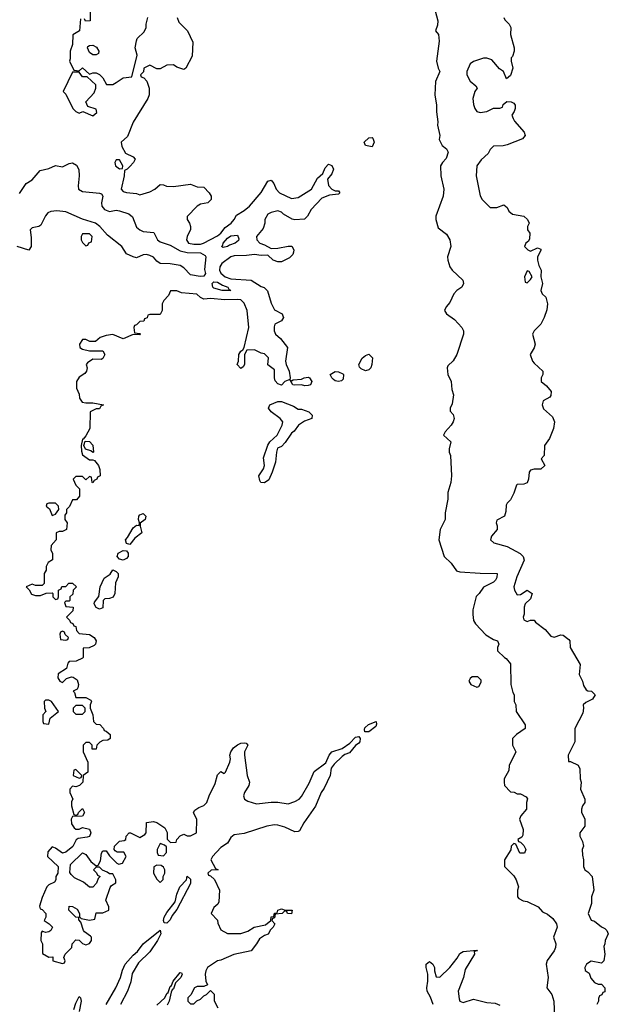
# Model space of a CAD drawing. Header units: inches. Extents: x 2601469 to 2753575, y 449403 to 582909.
# Tile 57 of 256: x 2644416 to 2647911, y 470652 to 476497. Entities that reach past the tile are written whole.
import ezdxf

# ---------------------------------------------------------------- set-up
doc = ezdxf.new("R2010")
doc.units = ezdxf.units.IN
doc.header["$MEASUREMENT"] = 0
doc.layers.add('C6447', color=7, linetype='Continuous')

msp = doc.modelspace()

# ---------------------------------------------------------------- linework, layer by layer
at = {"layer": 'C6447', "color": 4}
for points, elevation in [([(2644834, 476570), (2644834, 476490), (2644808, 476488), (2644802, 476502)], 28), ([(2645352, 476510), (2645362, 476482), (2645412, 476430), (2645443.6, 476363.6), (2645439.6, 476280.4), (2645402, 476210), (2645390, 476202), (2645350, 476215.3), (2645330, 476228.7), (2645290, 476228), (2645250, 476206), (2645230, 476206), (2645190, 476228), (2645154, 476210), (2645152, 476188), (2645134, 476170), (2645138, 476158), (2645152.7, 476152.7), (2645172, 476132), (2645184.7, 476090), (2645184.7, 476050), (2645178, 476030), (2645090, 475888), (2645056, 475804), (2645018, 475770), (2645023.6, 475743.6), (2645044.7, 475704.7), (2645090, 475682), (2645102, 475670), (2645092, 475650), (2645070, 475626), (2645054, 475610), (2645038, 475602), (2645036, 475570), (2645018, 475490), (2645030, 475478), (2645050, 475471.3), (2645110, 475464.7), (2645130, 475458), (2645190, 475474.8), (2645218, 475490), (2645250, 475518), (2645270, 475516), (2645288.2, 475508.2), (2645330, 475506.8), (2645430, 475520.7), (2645470, 475504.7), (2645510, 475502), (2645542, 475470), (2645554, 475450), (2645554, 475430), (2645534, 475410), (2645490, 475402), (2645470.7, 475389.3), (2645411.6, 475328.4), (2645411.3, 475310), (2645424.7, 475290), (2645431, 475270), (2645430.9, 475250.9), (2645411, 475210), (2645406.8, 475190), (2645418, 475170), (2645450, 475164.4), (2645490, 475164.9), (2645508.7, 475170), (2645590, 475213.4), (2645610, 475230.7), (2645635.8, 475264.2), (2645672.7, 475290), (2645689.2, 475310), (2645702.9, 475337.1), (2645750, 475364.9), (2645780.9, 475390), (2645850, 475471), (2645890, 475538), (2645910, 475544.7), (2645924.5, 475524.5), (2645939.1, 475490), (2645958, 475470), (2646030, 475434.8), (2646070, 475440.7), (2646149.2, 475490), (2646184.4, 475555.6), (2646216.2, 475583.8), (2646230, 475618), (2646250, 475638.8), (2646270.6, 475630.6), (2646279.1, 475610), (2646270, 475582), (2646244, 475550), (2646250, 475512), (2646270, 475491), (2646290, 475482), (2646310, 475482), (2646318, 475470), (2646310, 475462), (2646255.3, 475455.3), (2646210, 475437.2), (2646146, 475370), (2646126, 475330), (2646107.1, 475312.9), (2646050, 475309), (2646033.6, 475313.6), (2645982, 475342), (2645970, 475355.3), (2645950, 475362), (2645910, 475353.2), (2645890, 475342), (2645871.3, 475310), (2645871.3, 475290), (2645862.8, 475257.2), (2645822, 475210), (2645824.7, 475190), (2645842, 475170), (2645870, 475161), (2645910, 475138), (2645950, 475140.7), (2646010, 475153.4), (2646032.7, 475152.7), (2646044.9, 475130), (2646042.5, 475117.5), (2646037.1, 475102.9), (2646017.6, 475082.4), (2645970, 475059.3), (2645950, 475059.3), (2645922, 475070), (2645890, 475099), (2645850, 475097.2), (2645810, 475104), (2645763, 475097), (2645690, 475096), (2645670, 475089), (2645616, 475050), (2645604.9, 475030), (2645603, 475010), (2645610, 474991.3), (2645636, 474970), (2645670, 474958.4), (2645790, 474950.8), (2645850, 474914), (2645868, 474908), (2645887.5, 474887.5), (2645910, 474814), (2645930, 474774), (2645974, 474750), (2645979.6, 474739.6), (2645982, 474730), (2645971.3, 474710), (2645931.3, 474688.7), (2645926.8, 474673.2), (2645927.3, 474650), (2645936, 474630), (2645965.1, 474605.1), (2646006.8, 474550), (2645994.8, 474470), (2645998.8, 474450), (2646017.3, 474410), (2646022, 474370), (2646019.6, 474360.4), (2645990, 474348.7), (2645970, 474328), (2645950, 474335.3), (2645933.2, 474353.2), (2645929.1, 474370.9), (2645930, 474418), (2645888.9, 474448.9), (2645893.2, 474490), (2645870, 474513.2), (2645850, 474517.2), (2645810, 474537), (2645765.4, 474534.6), (2645751, 474510), (2645751.3, 474450), (2645743.6, 474436.4), (2645730, 474426), (2645708, 474450), (2645715.3, 474470), (2645718, 474510), (2645728.7, 474530), (2645742, 474538), (2645749.2, 474550.8), (2645777.6, 474670), (2645766, 474770), (2645750, 474813.2), (2645730, 474833.3), (2645710, 474836.9), (2645633.4, 474833.4), (2645550, 474841.2), (2645510, 474838), (2645490, 474848), (2645468.4, 474868.4), (2645376.4, 474876.4), (2645350, 474888), (2645312.7, 474887.3), (2645299.8, 474860.2), (2645272, 474830), (2645262, 474810), (2645262, 474770), (2645250, 474746), (2645190, 474746), (2645178, 474742), (2645172.7, 474727.3), (2645158, 474722), (2645152.7, 474707.3), (2645130, 474706), (2645110, 474686), (2645098, 474682), (2645094, 474670), (2645098, 474638), (2645130, 474634), (2645134, 474630), (2645130, 474626), (2645090, 474628.7), (2645030, 474602), (2644970, 474628), (2644930, 474622), (2644894, 474610), (2644867.3, 474587.3), (2644832.7, 474587.3), (2644810, 474598), (2644790, 474598), (2644772, 474570), (2644774, 474550), (2644790, 474542), (2644830, 474532), (2644910, 474531.3), (2644922, 474510), (2644910, 474486), (2644899.6, 474480.4), (2644850, 474482), (2644819.6, 474460.4), (2644812, 474450), (2644818, 474430), (2644814, 474410), (2644803.6, 474396.4), (2644770, 474375.3), (2644754, 474350), (2644754, 474310), (2644770, 474274), (2644771.3, 474250), (2644786.8, 474226.8), (2644810, 474222), (2644850, 474222), (2644914, 474210), (2644898, 474202), (2644890, 474186), (2644870, 474186), (2644834, 474170), (2644832, 474070), (2644810, 474026), (2644794, 474006), (2644790, 474006), (2644782, 473970), (2644783.6, 473936.4), (2644790, 473914), (2644830, 473884.7), (2644850, 473884.7), (2644859.8, 473879.8), (2644884.7, 473850), (2644892.7, 473827.3), (2644894, 473790), (2644878, 473782), (2644874, 473770), (2644858, 473762), (2644850, 473748), (2644846, 473750), (2644842, 473782), (2644830, 473786), (2644810, 473766), (2644790, 473786), (2644750, 473786), (2644734, 473770), (2644750, 473734), (2644771.6, 473711.6), (2644771.3, 473668.7), (2644754, 473646), (2644730, 473646), (2644712.7, 473607.3), (2644694, 473590), (2644694, 473570), (2644684.7, 473555.3), (2644684.7, 473530), (2644698, 473510), (2644694, 473470), (2644670, 473458), (2644650, 473458), (2644634, 473450), (2644634, 473410), (2644603.6, 473376.4), (2644602, 473350), (2644611.6, 473328.4), (2644612, 473290), (2644585.4, 473274.6), (2644574, 473250), (2644574, 473230), (2644562, 473210), (2644562, 473150), (2644550, 473138), (2644510, 473138), (2644490, 473146), (2644454, 473130), (2644472, 473112), (2644487.1, 473087.1), (2644510, 473078), (2644540.4, 473079.6), (2644572.7, 473092.7), (2644610, 473094), (2644614, 473090), (2644614, 473070), (2644630, 473054), (2644642, 473058), (2644646, 473070), (2644646, 473110), (2644662, 473118), (2644667.3, 473132.7), (2644690, 473132), (2644709, 473151), (2644730, 473151.3), (2644754, 473130), (2644734, 473110), (2644732.7, 473087.3), (2644714, 473070), (2644714, 473050), (2644710, 473046), (2644690, 473046), (2644682, 473038), (2644690, 473014), (2644734, 473010), (2644732.7, 472987.3), (2644694, 472950), (2644712.7, 472932.7), (2644718, 472918), (2644732.7, 472912.7), (2644738, 472898), (2644750, 472894), (2644754, 472870), (2644770, 472854), (2644830, 472847.3), (2644858, 472830), (2644870.9, 472809.1), (2644866, 472790), (2644858.5, 472781.5), (2644828.7, 472768.7), (2644794, 472766), (2644794, 472710), (2644790, 472706), (2644751.6, 472688.4), (2644710, 472686), (2644702, 472678), (2644695.3, 472644.7), (2644645.4, 472614.6), (2644642, 472590), (2644654, 472570), (2644670, 472562), (2644694, 472586), (2644724.7, 472595.3), (2644734.8, 472594.8), (2644757.3, 472577.3), (2644764.7, 472550), (2644762, 472530), (2644758, 472522), (2644734, 472510), (2644742, 472502), (2644750, 472474), (2644810, 472474), (2644838, 472458), (2644842, 472450), (2644834, 472430), (2644834, 472410), (2644851.1, 472371.1), (2644854, 472330), (2644870, 472314), (2644892.7, 472312.7), (2644914, 472290), (2644918, 472278), (2644930, 472274), (2644952.7, 472252.7), (2644954, 472230), (2644939.6, 472220.4), (2644910, 472218), (2644891.6, 472208.4), (2644874, 472190), (2644870, 472166), (2644847.3, 472167.3), (2644846, 472190), (2644830, 472206), (2644810, 472206), (2644794, 472190), (2644794, 472150), (2644822, 472090), (2644822, 472030), (2644794, 472010), (2644792, 471970), (2644772, 471950), (2644750, 471942), (2644730, 471946), (2644714, 471930), (2644714, 471910), (2644732, 471870), (2644724.7, 471855.3), (2644724.7, 471830), (2644738, 471778), (2644750, 471774), (2644762, 471778), (2644766, 471790), (2644790, 471814), (2644802, 471790), (2644790, 471768), (2644730, 471766), (2644722, 471750), (2644723.6, 471723.6), (2644739.6, 471699.6), (2644750, 471692), (2644770, 471692), (2644790, 471701), (2644830.8, 471690.8), (2644838, 471670), (2644831, 471649), (2644816.9, 471643.1), (2644763.6, 471636.4), (2644751.3, 471628.7), (2644731.1, 471588.9), (2644690, 471555.3), (2644670, 471548.7), (2644630, 471578), (2644610, 471586), (2644583.6, 471556.4), (2644582, 471530), (2644644.7, 471470), (2644642, 471430), (2644632, 471410), (2644632, 471390), (2644623.6, 471376.4), (2644590, 471362), (2644578, 471350), (2644550, 471286), (2644534, 471234), (2644538, 471218), (2644550, 471214), (2644571.6, 471191.6), (2644571.1, 471168.9), (2644562, 471150), (2644592, 471130), (2644611.3, 471110), (2644602, 471090), (2644590, 471082), (2644570, 471078), (2644550, 471086), (2644543.6, 471076.4), (2644542, 471030), (2644552, 471010), (2644552.7, 470952.7), (2644590, 470932), (2644612.7, 470932.7), (2644614, 470910), (2644670, 470894), (2644682, 470898), (2644686, 470910), (2644678, 470930), (2644686, 470950), (2644726, 470990), (2644728.4, 471011.6), (2644750, 471034), (2644770, 471032), (2644790, 471012), (2644810, 471004.7), (2644830, 471012), (2644842, 471030), (2644842, 471050), (2644837.2, 471057.2), (2644801.2, 471081.2), (2644795.3, 471090), (2644779, 471139), (2644767.3, 471152.7), (2644767.3, 471167.3), (2644749.1, 471169.1), (2644708.7, 471210), (2644710, 471234), (2644730, 471232), (2644756.9, 471216.9), (2644771.1, 471191.1), (2644772, 471172), (2644782, 471162), (2644830, 471152), (2644862, 471158), (2644870, 471194), (2644910, 471194), (2644946, 471210), (2644946, 471230), (2644928.7, 471270), (2644954.6, 471345.4), (2644962, 471358), (2644987.3, 471372.7), (2644988, 471390), (2644970, 471426), (2644950, 471426), (2644936.4, 471436.4), (2644907.3, 471447.3), (2644890, 471466), (2644870, 471466), (2644854, 471450), (2644872.7, 471432.7), (2644878, 471418), (2644894, 471410), (2644882, 471398), (2644872, 471370), (2644850, 471348), (2644830, 471348), (2644796, 471376), (2644742.7, 471402.7), (2644722, 471422), (2644714.6, 471434.6), (2644718, 471482), (2644790, 471551.3), (2644810, 471542), (2644839.6, 471499.6), (2644870, 471474), (2644882, 471478), (2644896.4, 471503.6), (2644902, 471550), (2644910, 471562), (2644930, 471562), (2644950, 471534), (2644994, 471490), (2645004.7, 471484.7), (2645026, 471490), (2645048, 471530), (2645034.6, 471554.6), (2644995.3, 471555.3), (2644983.1, 471563.1), (2644978, 471570), (2644979, 471590), (2645010, 471621), (2645036.4, 471623.6), (2645046, 471630), (2645048, 471650), (2645066, 471670), (2645074, 471670), (2645130, 471642), (2645160.4, 471659.6), (2645168, 471670), (2645168.4, 471731.6), (2645210, 471738), (2645231, 471731), (2645278.8, 471698.8), (2645291.1, 471671.1), (2645292, 471632), (2645312.7, 471612.7), (2645346, 471614), (2645348.9, 471631.1), (2645370, 471652), (2645390, 471662), (2645410, 471652), (2645430, 471652), (2645466, 471670), (2645468.4, 471748.4), (2645448, 471790), (2645456.4, 471803.6), (2645480.2, 471819.8), (2645510, 471832), (2645528, 471850), (2645542, 471890), (2645577.2, 471962.8), (2645590, 472014), (2645610, 472034), (2645630, 472022), (2645638, 472030), (2645664, 472090), (2645669, 472110), (2645664, 472130), (2645669.3, 472150.7), (2645685.6, 472174.4), (2645710, 472192), (2645730, 472202), (2645750, 472204.7), (2645762, 472202), (2645771.3, 472190), (2645751.3, 472150), (2645751, 472130), (2645767.7, 472010), (2645781, 471970), (2645776, 471950), (2645751.3, 471910), (2645744.7, 471890), (2645752, 471870), (2645770, 471858), (2645822.8, 471842.8), (2645910, 471851.3), (2645950, 471851.3), (2646010, 471842.8), (2646050, 471856), (2646075.3, 471870), (2646090, 471884.7), (2646134.9, 471965.1), (2646165.4, 472034.6), (2646234.6, 472085.4), (2646253.2, 472130), (2646269, 472150), (2646330, 472171), (2646377.2, 472202.8), (2646410, 472238), (2646430, 472242), (2646438, 472230), (2646436, 472210), (2646430, 472202), (2646410.9, 472189.1), (2646374.4, 472145.6), (2646346, 472134), (2646330, 472122), (2646283.5, 472076.5), (2646266.4, 472053.6), (2646258.8, 472010), (2646224.1, 471935.9), (2646205.5, 471910), (2646172.3, 471827.7), (2646104, 471730), (2646077.5, 471682.5), (2646070, 471677.2), (2646050, 471676), (2645990, 471702.7), (2645950, 471716), (2645930, 471718), (2645884.7, 471710), (2645750, 471665.2), (2645690, 471657), (2645670, 471641.2), (2645650.6, 471609.4), (2645610, 471582), (2645561, 471530), (2645551.3, 471510), (2645578, 471458), (2645594, 471450), (2645552.7, 471447.3), (2645534, 471430), (2645538, 471418), (2645550, 471414), (2645572.7, 471392.7), (2645602, 471330), (2645599.6, 471260.4), (2645592.7, 471247.3), (2645570, 471226), (2645554, 471190), (2645591.6, 471151.6), (2645592.7, 471132.7), (2645610, 471094), (2645650, 471072), (2645730, 471072), (2645770, 471086), (2645809.3, 471110.7), (2645876, 471124), (2645908, 471150), (2645910, 471172), (2645926, 471174), (2645930, 471192), (2645946, 471194), (2645950, 471211.3), (2645970, 471218), (2645991.6, 471211.6), (2646034, 471210), (2646030, 471189), (2646006, 471190), (2646002, 471202), (2645990, 471206), (2645974, 471190), (2645934, 471186), (2645930, 471166), (2645918, 471162), (2645914, 471150), (2645931.3, 471130), (2645922, 471110), (2645905.4, 471094.6), (2645890.8, 471069.2), (2645870, 471061.2), (2645839.8, 471040.2), (2645822.8, 471010), (2645790.7, 470969.3), (2645688.4, 470948.4), (2645610, 470913.2), (2645590.9, 470909.1), (2645532, 470870), (2645521, 470850), (2645518, 470830), (2645522, 470790), (2645532, 470768), (2645510, 470758), (2645470, 470758), (2645454, 470750), (2645432.7, 470707.3), (2645414, 470690), (2645414, 470670), (2645430, 470654), (2645450, 470654), (2645467.3, 470672.7), (2645490, 470682), (2645510, 470702), (2645526, 470710), (2645550, 470734), (2645572, 470712), (2645571.6, 470671.6), (2645592, 470630)], 28), ([(2644778, 476502), (2644771.3, 476430), (2644732, 476408), (2644730.9, 476349.1), (2644716, 476310), (2644716, 476264), (2644712, 476250), (2644738, 476198), (2644770, 476194), (2644790, 476211.3), (2644830, 476174), (2644850, 476182), (2644870, 476182), (2644890, 476172), (2644910, 476151.3), (2644932, 476112), (2644970, 476111.3), (2644990, 476124.7), (2645030, 476152), (2645082, 476158), (2645114, 476286), (2645101.2, 476330), (2645109, 476371), (2645114.6, 476385.4), (2645154.6, 476425.4), (2645168, 476450), (2645168, 476470), (2645178, 476510)], 28), ([(2646882.8, 476550), (2646898.8, 476490), (2646896, 476464), (2646884.7, 476430), (2646902, 476410), (2646906, 476370), (2646891, 476250), (2646901, 476210), (2646911, 476190), (2646886, 476130), (2646881, 476050), (2646890.8, 475990), (2646890.8, 475950), (2646898.8, 475890), (2646896, 475870), (2646910.8, 475810), (2646906, 475786), (2646924.7, 475750), (2646951.3, 475730), (2646961, 475710), (2646947.5, 475672.5), (2646926, 475650), (2646914.8, 475630), (2646916, 475570), (2646934.8, 475490), (2646930.5, 475449.5), (2646886.8, 475330), (2646886.8, 475310), (2646900.5, 475260.5), (2646950, 475222.8), (2646970.4, 475190), (2646975.5, 475150), (2646957.3, 475090), (2646958.8, 475070), (2646971, 475030), (2646984.7, 475010), (2647046.8, 474950), (2647050.8, 474930), (2647041, 474910), (2647011, 474890), (2646994.8, 474870), (2646970, 474818), (2646947.5, 474792.5), (2646938, 474770), (2646951.3, 474750), (2646998, 474718), (2647041, 474670), (2647050.8, 474650), (2647050.8, 474630), (2647012.7, 474510), (2646990, 474472.7), (2646958, 474442), (2646954, 474430), (2646958.8, 474390), (2646978.8, 474350), (2646982, 474302), (2646991, 474270), (2646983.6, 474216.4), (2646972, 474190), (2646972.7, 474172.7), (2646990, 474154), (2646996, 474130), (2646990.8, 474110), (2646978.8, 474090), (2646942, 474050), (2646932, 474030), (2646976, 473990), (2646966.8, 473950), (2646966.8, 473930), (2646973.4, 473910), (2646980.7, 473790), (2646976, 473750), (2646958, 473690), (2646958, 473650), (2646942, 473570), (2646942, 473530), (2646912, 473470), (2646904.7, 473410), (2646936, 473310), (2646978.8, 473270), (2647010, 473224.7), (2647030, 473218.8), (2647150, 473211), (2647251, 473210), (2647250, 473186), (2647242, 473170), (2647230, 473158), (2647170, 473128), (2647144.7, 473090), (2647127.3, 473072.7), (2647107.1, 472992.9), (2647106.8, 472966.8), (2647111.3, 472930), (2647122, 472910), (2647184.5, 472844.5), (2647230, 472818), (2647254, 472810), (2647262, 472790), (2647254, 472770), (2647254, 472750), (2647294, 472710), (2647304.7, 472704.7), (2647330, 472674), (2647332, 472550), (2647343.6, 472503.6), (2647351.3, 472490), (2647352, 472450), (2647362, 472430), (2647364.7, 472390), (2647418, 472310), (2647418, 472290), (2647366.4, 472253.6), (2647342, 472230), (2647342, 472190), (2647362, 472150), (2647322, 472070), (2647319.6, 472040.4), (2647292, 471990), (2647292, 471970), (2647294, 471950), (2647330, 471914), (2647351.6, 471911.6), (2647370, 471902), (2647390, 471902), (2647423.6, 471883.6), (2647431.3, 471871.3), (2647424.7, 471850), (2647424.7, 471810), (2647392, 471770), (2647384.7, 471750), (2647404.7, 471690), (2647403.6, 471656.4), (2647396.9, 471643.1), (2647374, 471630), (2647378, 471618), (2647390, 471614), (2647410, 471594), (2647422, 471570), (2647414, 471550), (2647386, 471550), (2647362, 471602), (2647350, 471606), (2647334, 471590), (2647332, 471568), (2647294, 471510), (2647294, 471470), (2647350, 471414), (2647364.7, 471390), (2647378, 471350), (2647372, 471330), (2647372, 471290), (2647379.6, 471279.6), (2647405.4, 471265.4), (2647430, 471262), (2647494, 471230), (2647521, 471201), (2647550, 471186), (2647581.1, 471161.1), (2647602.8, 471130), (2647606.8, 471110), (2647584.7, 471050), (2647598.8, 471010), (2647597.3, 470990), (2647590.4, 470969.6), (2647547.9, 470912.1), (2647542.8, 470890), (2647554.8, 470810), (2647546.8, 470750), (2647576, 470710), (2647586.8, 470670), (2647590.8, 470570)], 32), ([(2647290.9, 476510.9), (2647296.9, 476496.9), (2647322, 476470), (2647331.6, 476451.6), (2647331.1, 476408.9), (2647351.3, 476330), (2647351.3, 476310), (2647342, 476278), (2647334, 476270), (2647334, 476250), (2647344.7, 476210), (2647330, 476166), (2647306, 476146), (2647288, 476190), (2647265.6, 476205.6), (2647218.6, 476258.6), (2647190, 476269), (2647170, 476268.7), (2647111, 476249), (2647090, 476235.3), (2647071.3, 476190), (2647071.3, 476170), (2647090, 476132), (2647123.6, 476103.6), (2647132, 476090), (2647118, 476070), (2647106, 476030), (2647110, 475994), (2647118, 475970), (2647130, 475952), (2647150, 475946), (2647188.9, 475951.1), (2647230, 475971.3), (2647267.3, 475972.7), (2647282, 475978), (2647287.3, 475992.7), (2647308, 476012), (2647334, 476010), (2647350, 476002), (2647358, 475990), (2647358, 475970), (2647352, 475952), (2647338, 475930), (2647346, 475910), (2647354.4, 475894.4), (2647411.3, 475830), (2647418, 475810), (2647402, 475790), (2647310, 475753.2), (2647287.3, 475747.3), (2647230, 475746), (2647210, 475726), (2647196.9, 475703.1), (2647155.3, 475664.7), (2647131.3, 475630), (2647126, 475570), (2647151.1, 475451.1), (2647162, 475430), (2647210, 475382), (2647250, 475382), (2647290, 475398), (2647310, 475382), (2647319.8, 475359.8), (2647342.5, 475342.5), (2647410, 475331), (2647432, 475310), (2647442, 475290), (2647432, 475270), (2647432, 475250), (2647444.7, 475230), (2647443.6, 475196.4), (2647436.9, 475183.1), (2647422, 475170), (2647414, 475150), (2647434, 475130), (2647450, 475122), (2647490, 475142), (2647510, 475134), (2647510, 475126), (2647491.3, 475088.7), (2647491, 475070), (2647498, 475038), (2647512, 475010), (2647511.3, 474970), (2647521, 474930), (2647511.3, 474890), (2647518, 474870), (2647541, 474850), (2647550.7, 474810), (2647546, 474774), (2647531, 474730), (2647510.7, 474689.3), (2647471.3, 474650), (2647461, 474630), (2647477.3, 474570), (2647470.6, 474549.4), (2647446.8, 474510), (2647461, 474470), (2647470, 474458), (2647522, 474410), (2647522, 474390), (2647512, 474370), (2647512, 474350), (2647543.6, 474323.6), (2647571, 474290), (2647570, 474266), (2647563.6, 474256.4), (2647524.7, 474235.3), (2647518, 474210), (2647526, 474186), (2647578.8, 474138.8), (2647591.3, 474110), (2647586, 474070), (2647561, 474010), (2647531.3, 473970), (2647531, 473909), (2647512, 473890), (2647534, 473850), (2647511.1, 473828.9), (2647470, 473828.7), (2647450, 473822), (2647441, 473810), (2647438, 473770), (2647430, 473748), (2647410, 473739), (2647370, 473738), (2647366.4, 473733.6), (2647350, 473686), (2647330, 473646), (2647310, 473626), (2647305.4, 473614.6), (2647303.6, 473576.4), (2647294, 473550), (2647250, 473526), (2647244.7, 473510), (2647252, 473492), (2647252, 473470), (2647218, 473430), (2647212, 473410), (2647231.1, 473391.1), (2647310.5, 473370.5), (2647387.3, 473327.3), (2647404.7, 473310), (2647411.6, 473288.4), (2647367.7, 473190), (2647350.8, 473130), (2647354.8, 473110), (2647370, 473082), (2647390, 473084.7), (2647430, 473111), (2647458, 473090), (2647450, 473058), (2647418, 473030), (2647411.3, 473010), (2647411.3, 472968.7), (2647406, 472950), (2647410, 472934), (2647430, 472924.7), (2647450, 472932), (2647470, 472932), (2647479.6, 472919.6), (2647536.3, 472876.3), (2647570, 472838), (2647590, 472831.3), (2647630, 472844.7), (2647643.6, 472843.6), (2647676.9, 472816.9), (2647682, 472810), (2647684.7, 472770), (2647744.7, 472670), (2647738.8, 472610), (2647758, 472570), (2647763.6, 472543.6), (2647779.6, 472519.6), (2647790, 472512), (2647811.6, 472511.6), (2647832, 472490), (2647816.9, 472463.1), (2647776.9, 472443.1), (2647762, 472430), (2647764.7, 472410), (2647759.6, 472380.4), (2647712, 472290), (2647712, 472210), (2647672, 472130), (2647674, 472094), (2647686, 472094), (2647731.3, 472071.3), (2647742, 472050), (2647744.7, 471990), (2647750.8, 471970.8), (2647746, 471930), (2647771.3, 471870), (2647771, 471850), (2647758, 471830), (2647752, 471810), (2647752.7, 471792.7), (2647772, 471750), (2647771.3, 471710), (2647742, 471670), (2647742, 471650), (2647758, 471618), (2647764.7, 471590), (2647756, 471570), (2647756.9, 471536.9), (2647764.7, 471510), (2647764.7, 471470), (2647772, 471450), (2647790, 471438), (2647814.8, 471410), (2647824.7, 471330), (2647811, 471290), (2647810.8, 471250), (2647791.3, 471190), (2647810, 471152), (2647830, 471144.7), (2647871.1, 471111.1), (2647890, 471102), (2647902, 471090), (2647911, 471071), (2647892, 471030), (2647891.3, 471010), (2647884.7, 470995.3), (2647890.8, 470950), (2647884.7, 470910), (2647870, 470895.3), (2647810, 470908.7), (2647782, 470890), (2647772, 470870), (2647772.7, 470852.7), (2647796.9, 470836.9), (2647806.4, 470806.4), (2647830, 470782), (2647850, 470772), (2647870, 470772), (2647891, 470750), (2647890, 470726), (2647878, 470722), (2647872, 470708), (2647858, 470702), (2647852.7, 470687.3), (2647852, 470670), (2647842, 470650)], 36), ([(2644415.6, 475464.5), (2644454.7, 475525.3), (2644490, 475545.5), (2644537.5, 475602.5), (2644590, 475613.4), (2644630, 475631.3), (2644670, 475622.8), (2644710, 475642.8), (2644730, 475646.8), (2644753.2, 475633.2), (2644768.1, 475608.1), (2644770.4, 475570.4), (2644762.7, 475510), (2644765.7, 475490), (2644790, 475477), (2644890, 475468), (2644902.5, 475462.5), (2644910.3, 475450), (2644902.3, 475410), (2644903.6, 475390), (2644919.5, 475370), (2644950, 475359.1), (2644990, 475365.5), (2645010, 475362.4), (2645064.9, 475344.9), (2645086.7, 475326.7), (2645110, 475265.5), (2645129.1, 475249.1), (2645150, 475240.3), (2645212.7, 475232.8), (2645234.9, 475190), (2645250, 475178.7), (2645310, 475158), (2645370, 475124.2), (2645410, 475115.2), (2645490, 475112.4), (2645516.7, 475096.7), (2645521.3, 475090), (2645514.6, 475014.6), (2645519.1, 474990), (2645510, 474974), (2645487.5, 474972.5), (2645430, 474981.6), (2645390, 475024.2), (2645370, 475036.8), (2645310, 475048.3), (2645249.8, 475049.8), (2645230, 475062.9), (2645210, 475087), (2645190, 475097.4), (2645170, 475102.4), (2645150, 475100.5), (2645110, 475084), (2645090, 475088.7), (2645050, 475108), (2645022.9, 475150), (2644938, 475218), (2644893.1, 475270), (2644866, 475290), (2644790, 475313.6), (2644690, 475357.2), (2644637.6, 475362.4), (2644601.7, 475358.3), (2644584, 475350), (2644570, 475333.2), (2644542.8, 475277.2), (2644530, 475268.7), (2644490, 475262), (2644478, 475250), (2644484.5, 475204.5), (2644484.7, 475150), (2644471, 475129), (2644402, 475150)], 24), ([(2644929.8, 470650.2), (2644987.1, 470750), (2645014.8, 470810), (2645026.2, 470853.8), (2645043.1, 470890), (2645090, 470944.4), (2645115.4, 470964.6), (2645149.4, 471010), (2645250, 471091), (2645254.9, 471070), (2645234.4, 471030), (2645190, 470962.9), (2645122.3, 470897.7), (2645084.8, 470835.2), (2645075.5, 470784.5), (2645056.9, 470730), (2645014.9, 470650)], 24), ([(2646872, 470650), (2646855.1, 470695.1), (2646836, 470730), (2646832.7, 470750), (2646839.3, 470790), (2646839.3, 470830), (2646829.5, 470870), (2646829.6, 470890.4), (2646850, 470906), (2646870, 470891), (2646878.8, 470870), (2646878.8, 470850), (2646890, 470814), (2646910, 470812), (2646970, 470871.3), (2647013.8, 470926.2), (2647030, 470954), (2647050, 470964.9), (2647130, 470974), (2647134, 470970), (2647114, 470966), (2647116, 470950), (2647060.9, 470859.1), (2647050.6, 470810), (2647020.4, 470730), (2647024.9, 470684.9), (2647030.5, 470670.5), (2647050, 470662), (2647110, 470682), (2647190, 470662.8), (2647239.1, 470659.1), (2647266.4, 470646.4)], 28), ([(2645230, 470646.4), (2645278, 470690), (2645290, 470716), (2645298.6, 470721.4), (2645310, 470758), (2645317.2, 470762.8), (2645327, 470790), (2645370, 470841), (2645378, 470838), (2645381, 470830), (2645373, 470810), (2645341.4, 470778.6), (2645330, 470744), (2645321.4, 470738.6), (2645315.5, 470724.5), (2645304.4, 470670), (2645293, 470647)], 24), ([(2644738.3, 470621.7), (2644750, 470658), (2644770, 470698), (2644778, 470690), (2644780.7, 470670), (2644770.3, 470609.7)], 24)]:
    msp.add_lwpolyline(points, dxfattribs=dict(at, elevation=elevation))
for points, elevation in [([(2644850, 476289), (2644830, 476302), (2644819, 476330), (2644822, 476338), (2644830, 476344.7), (2644850, 476346), (2644873.4, 476333.4), (2644886, 476310), (2644883.6, 476296.4), (2644870, 476289)], 28), ([(2644770, 476186), (2644730, 476186), (2644674, 476070), (2644690, 476054), (2644732, 475970), (2644750, 475952), (2644770, 475942), (2644792, 475952), (2644850, 475926), (2644873.6, 475946.4), (2644870, 475966), (2644822, 475982), (2644808.7, 476010), (2644858, 476062), (2644868, 476090), (2644868, 476110), (2644818, 476158), (2644790, 476158)], 28), ([(2646510, 475742), (2646468.7, 475750), (2646462, 475770), (2646490, 475794.8), (2646510, 475798), (2646513.2, 475793.2), (2646520.7, 475770)], 28), ([(2645010, 475666), (2644990, 475666), (2644982, 475650), (2644984.7, 475630), (2645010, 475612), (2645026, 475614), (2645028, 475630)], 28), ([(2644830, 475226), (2644790, 475226), (2644782, 475210), (2644782, 475190), (2644790, 475174), (2644810, 475154), (2644822, 475158), (2644827.3, 475172.7), (2644842, 475178), (2644846, 475210)], 28), ([(2645625.1, 475145.1), (2645615.3, 475150), (2645622, 475158), (2645623.6, 475170), (2645650, 475200.4), (2645670, 475213.7), (2645710, 475218), (2645716.8, 475196.8), (2645714.6, 475185.4), (2645696, 475170), (2645661.8, 475158.2), (2645650, 475149.7)], 24), ([(2647430, 475006), (2647414, 474970), (2647418, 474938), (2647430, 474934), (2647450, 474954), (2647458, 474970), (2647442, 475002)], 36), ([(2645670, 474889.7), (2645618, 474890), (2645570, 474903.5), (2645562.4, 474910), (2645559.6, 474930), (2645570, 474940.4), (2645590, 474938.9), (2645620.7, 474920.7), (2645651.3, 474910), (2645658, 474898)], 24), ([(2646470, 474412.3), (2646443.9, 474423.9), (2646434.5, 474434.5), (2646429.3, 474450), (2646450, 474486.8), (2646470, 474504), (2646490, 474510.8), (2646511, 474490), (2646508, 474450), (2646500.5, 474430), (2646490, 474418)], 28), ([(2646310, 474349.4), (2646290, 474353.2), (2646280.1, 474360.1), (2646268.7, 474370), (2646259, 474390), (2646290, 474407.7), (2646310, 474407.3), (2646335.2, 474395.2), (2646338.8, 474390), (2646336.3, 474363.7), (2646326.8, 474353.2)], 28), ([(2646110, 474324), (2646090, 474329), (2646046.8, 474326.8), (2646038, 474330), (2646022, 474358), (2646030, 474354), (2646040.2, 474359.8), (2646090, 474362), (2646106, 474370), (2646130, 474374), (2646138, 474370), (2646151, 474350), (2646142, 474330), (2646130, 474325.2)], 28), ([(2646070, 474184.7), (2646090, 474184.7), (2646134, 474170), (2646152, 474150), (2646151.3, 474130), (2646106.8, 474113.2), (2646072, 474090), (2646046.4, 474053.6), (2646030, 474042), (2645993.4, 473986.6), (2645970, 473964), (2645947.5, 473952.5), (2645941, 473930), (2645934.8, 473870), (2645914.8, 473810), (2645895.2, 473764.8), (2645870, 473748), (2645848, 473750), (2645841.2, 473761.2), (2645837.2, 473790), (2645864, 473830), (2645869, 473850), (2645863.1, 473896.9), (2645889.3, 473970.7), (2645902, 473990), (2645945.2, 474030), (2645974, 474090), (2645979, 474110), (2645962, 474130), (2645909.4, 474169.4), (2645894, 474190), (2645902, 474210), (2645950, 474230.6), (2645970, 474231), (2646042.5, 474202.5)], 28), ([(2644850, 473928), (2644838, 473938), (2644807.3, 473947.3), (2644798, 473970), (2644806, 473994), (2644830, 473992), (2644850.8, 473970.8), (2644854, 473930)], 28), ([(2644630, 473626), (2644590, 473626), (2644578, 473622), (2644574, 473610), (2644592.7, 473592.7), (2644610, 473554), (2644630, 473562), (2644648, 473590), (2644646, 473610)], 28), ([(2645070, 473382), (2645050, 473388), (2645044, 473410), (2645056.5, 473423.5), (2645090, 473481), (2645110, 473496), (2645126, 473494), (2645128.7, 473510), (2645121.2, 473530), (2645124, 473550), (2645130, 473558), (2645150, 473564.7), (2645164.7, 473550), (2645161, 473530), (2645131.6, 473508.4), (2645131.3, 473490), (2645141, 473450), (2645100.5, 473419.5)], 28), ([(2645030, 473289.2), (2645010, 473295.3), (2644995.3, 473310), (2645002, 473330), (2645030, 473346), (2645050, 473344.7), (2645061, 473330), (2645061, 473310), (2645050, 473299)], 28), ([(2644890, 472998), (2644870, 473008), (2644858, 473030), (2644860.4, 473039.6), (2644887.3, 473072.7), (2644894, 473130), (2644918.6, 473181.4), (2644954.6, 473205.4), (2644970, 473232), (2644990, 473222), (2645002, 473210), (2645002, 473190), (2644985.5, 473154.5), (2644981, 473090), (2644970.7, 473069.3), (2644950, 473061.2), (2644922, 473058), (2644912, 473050), (2644910, 473006)], 28), ([(2644670, 472866), (2644658, 472862), (2644654, 472850), (2644658, 472818), (2644690, 472814), (2644702, 472818), (2644706, 472830), (2644687.3, 472847.3), (2644682, 472862)], 28), ([(2647136.4, 472596.4), (2647103.6, 472596.4), (2647090, 472586), (2647082, 472570), (2647094, 472550), (2647130, 472534), (2647142, 472538), (2647156.4, 472563.6), (2647156.4, 472576.4)], 32), ([(2644590, 472458), (2644570, 472458), (2644562, 472450), (2644564.7, 472410), (2644572, 472390), (2644554, 472370), (2644554, 472330), (2644558, 472318), (2644590, 472314), (2644598, 472350), (2644646, 472390), (2644606, 472450)], 28), ([(2644790, 472426), (2644750, 472426), (2644734, 472410), (2644734, 472390), (2644750, 472374), (2644790, 472374), (2644806, 472390), (2644806, 472410)], 28), ([(2646490, 472269), (2646466, 472270), (2646463.1, 472283.1), (2646466.3, 472293.7), (2646486.8, 472313.2), (2646532, 472330), (2646535.3, 472315.3), (2646530, 472302)], 28), ([(2644750, 472046), (2644738, 472042), (2644734, 472010), (2644770, 471994), (2644782, 471998), (2644786, 472010)], 28), ([(2645250, 471606), (2645232, 471570), (2645232.7, 471552.7), (2645238, 471538), (2645270, 471534), (2645287.3, 471552.7), (2645287.3, 471587.3), (2645276.4, 471596.4)], 28), ([(2645230, 471478), (2645212.7, 471467.3), (2645211.3, 471430), (2645230, 471394), (2645250, 471374), (2645267.3, 471392.7), (2645268, 471410), (2645278, 471430), (2645278, 471450), (2645270, 471466), (2645256.4, 471476.4)], 28), ([(2645290, 471132.7), (2645274.6, 471134.6), (2645269.6, 471149.6), (2645274.5, 471170), (2645290, 471197.3), (2645340.2, 471259.8), (2645350, 471304.7), (2645367.6, 471350), (2645406, 471390), (2645411.6, 471411.6), (2645430, 471394), (2645430, 471368.7), (2645350, 471214), (2645321.4, 471178.6), (2645310, 471153.2)], 24)]:
    msp.add_lwpolyline(points, close=True, dxfattribs=dict(at, elevation=elevation))

doc.saveas('drawing.dxf')
